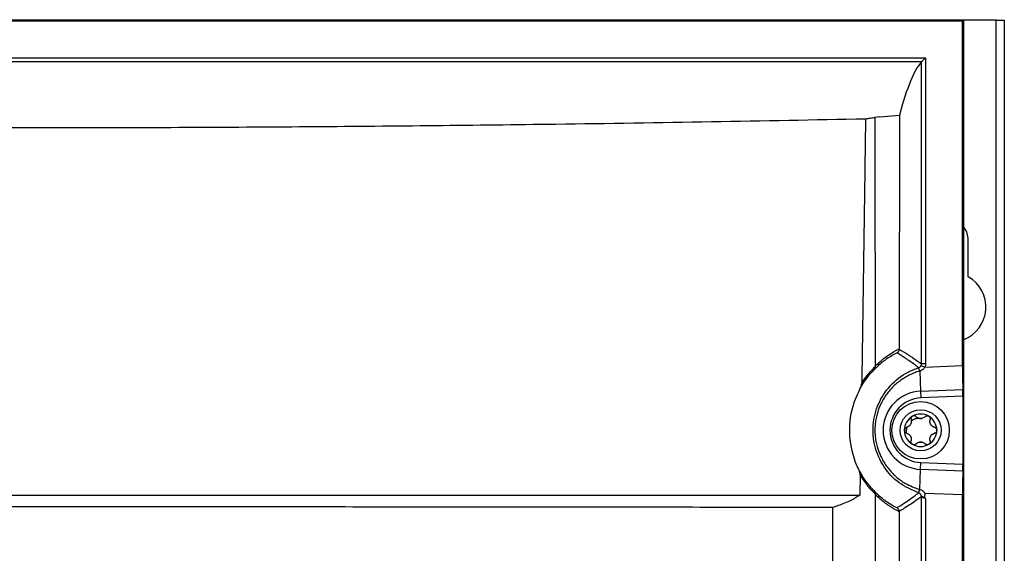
# Model space of a CAD drawing. Header units: millimetres. Extents: x -0.66 to 0.91, y -0.4 to 0.64.
# Tile 69 of 171: x 0.0886 to 0.2086, y 0.259 to 0.3241. Entities that reach past the tile are written whole.
import ezdxf

# ---------------------------------------------------------------- set-up
doc = ezdxf.new("R2010")
doc.units = ezdxf.units.MM
doc.layers.add('FORMAT', color=7, linetype='Continuous')

msp = doc.modelspace()

# ---------------------------------------------------------------- linework, layer by layer
at = {"layer": 'FORMAT', "color": 7, "linetype": 'Continuous', "lineweight": 25}
for p, q in [((-0.026473, 0.324067), (0.203614, 0.324067)), ((0.203483, 0.323936), (0.203614, 0.324067)), ((0.203614, 0.324067), (0.203614, -0.03602)), ((0.207571, 0.324024), (0.203614, 0.324024)), ((0.207571, -0.035976), (0.207571, 0.324024)), ((0.207571, 0.324024), (0.208571, 0.324024)), ((0.208571, 0.324024), (0.208571, -0.035976)), ((-0.026342, 0.323936), (0.203483, 0.323936)), ((0.203483, 0.281911), (0.203483, 0.323936)), ((-0.021833, 0.319423), (0.198974, 0.319423)), ((0.198474, 0.318923), (0.198974, 0.319423)), ((0.198974, 0.319423), (0.198974, 0.282126)), ((0.198474, 0.318923), (-0.021333, 0.318923)), ((0.198474, 0.318923), (0.198474, 0.318923)), ((0.198474, 0.282126), (0.198474, 0.318923)), ((0.193363, 0.312209), (0.19278, 0.312153)), ((0.193363, 0.312209), (0.195787, 0.312437)), ((0.195787, 0.312437), (0.195765, 0.283959)), ((0.204171, 0.292719), (0.204171, 0.297424)), ((0.198974, 0.282126), (0.198474, 0.282126)), ((0.198277, 0.281239), (0.198275, 0.281238)), ((0.198275, 0.281238), (0.198375, 0.278789)), ((0.198432, 0.281925), (0.198889, 0.281723)), ((0.198889, 0.281723), (0.203483, 0.281911)), ((0.198375, 0.278789), (0.203511, 0.279)), ((0.198375, 0.278789), (0.198409, 0.277958)), ((0.203518, 0.278168), (0.198409, 0.277958)), ((0.203518, 0.278168), (0.203518, 0.269879)), ((0.198375, 0.269258), (0.198409, 0.270089)), ((0.198409, 0.270089), (0.203518, 0.269879)), ((0.198275, 0.266809), (0.198375, 0.269258)), ((0.203511, 0.269047), (0.198375, 0.269258)), ((0.19102, 0.268595), (0.190981, 0.266124)), ((0.198275, 0.266809), (0.198278, 0.266808)), ((0.198474, 0.152126), (0.198474, 0.265921)), ((0.203483, 0.266136), (0.198889, 0.266324)), ((0.198974, 0.265684), (0.198974, 0.152126)), ((0.203483, 0.151911), (0.203483, 0.266136))]:
    msp.add_line(p, q, dxfattribs=at)
at = {"layer": 'FORMAT', "color": 7, "linetype": 'Continuous', "lineweight": 25, "flags": 128}
msp.add_lwpolyline([(0.204171, 0.297424), (0.204011, 0.298227), (0.203614, 0.298847)], dxfattribs=at)
at = {"layer": 'FORMAT', "color": 7, "linetype": 'Continuous', "lineweight": 25}
for radius in [0.0035, 0.0025]:
    msp.add_circle((0.198371, 0.274024), radius, dxfattribs=at)
for centre, radius, start, end in [((0.202071, 0.289024), 0.00425, 291.297394, 60.388416), ((0.19293, 0.282126), 0.0003627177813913, 318.205561, 21.252008), ((0.195296, 0.280383), 0.0030994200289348, 16.030451, 24.116841), ((0.195289, 0.280382), 0.003108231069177, 16.014699, 24.07961), ((0.198571, 0.274024), 0.0047695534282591, 92.349841, 267.650159), ((0.198571, 0.274024), 0.003938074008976, 92.349841, 267.650159), ((0.198371, 0.274024), 0.0019749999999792, 120, 180), ((0.198371, 0.274024), 0.0019749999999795, 60, 120), ((0.198371, 0.274024), 0.0014388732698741, 85.351691, 94.648309), ((0.198371, 0.276197), 0.0007483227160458, 261.035513, 278.964487), ((0.198371, 0.274024), 0.0019749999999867, 360, 60), ((0.198371, 0.274024), 0.0019749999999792, 180, 240), ((0.198371, 0.274024), 0.0019749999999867, 300, 360), ((0.198371, 0.27185), 0.0007483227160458, 81.035513, 98.964487), ((0.198371, 0.274024), 0.0014388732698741, 265.351691, 274.648309), ((0.198371, 0.274024), 0.0019749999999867, 240, 300), ((0.195296, 0.267665), 0.0030993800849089, 335.883066, 343.969624), ((0.195288, 0.267666), 0.0031100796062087, 335.928165, 343.988569), ((0.192936, 0.265917), 0.0003546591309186, 339.552804, 41.781242), ((0.197974, 0.265921), 0.000500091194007, 0.013988, 72.217639)]:
    msp.add_arc(centre, radius, start, end, dxfattribs=at)
for centre, major_axis, ratio, start_param, end_param in [((0.19959, -3.028672), (-8.326672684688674e-16, 3.348205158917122), 0.017455, 0.0190936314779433, 0.0651185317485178), ((0.203544, 0.281914), (4.373579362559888e-08, 0.003502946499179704), 0.01744, 1.57151221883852, 2.553277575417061), ((0.203501, 0.278167), (1.249594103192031e-08, 0.001000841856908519), 0.01744, 4.713104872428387, 5.694870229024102), ((0.203544, 0.266133), (-4.373579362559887e-08, 0.003502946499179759), 0.01744, 0.5883150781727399, 1.570080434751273), ((0.203501, 0.26988), (-1.249594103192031e-08, 0.001000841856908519), 0.01744, 3.729907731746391, 4.711673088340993)]:
    msp.add_ellipse(centre, major_axis=major_axis, ratio=ratio, start_param=start_param, end_param=end_param, dxfattribs=at)
for points, knots in [([(0.1916541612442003, 0.3119998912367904), (0.1917573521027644, 0.3120116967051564), (0.1919639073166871, 0.3120353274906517), (0.192253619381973, 0.3120727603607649), (0.1925303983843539, 0.3121118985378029), (0.1926966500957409, 0.3121392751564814), (0.1927798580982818, 0.312152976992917)], [0, 0, 0, 0, 0.2393281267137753, 0.4790586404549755, 0.7392719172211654, 1, 1, 1, 1]), ([(0.1927798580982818, 0.312152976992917), (0.1927800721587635, 0.3121180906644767), (0.1927803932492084, 0.312065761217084), (0.1927805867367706, 0.3120047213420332), (0.1927807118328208, 0.3119436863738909), (0.1927810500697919, 0.3117605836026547), (0.1927825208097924, 0.3110281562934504), (0.1927882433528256, 0.3080983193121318), (0.1928072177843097, 0.2982340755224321), (0.1928222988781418, 0.2889221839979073), (0.1928337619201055, 0.2818442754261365)], [0, 0, 0, 0, 0.003453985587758, 0.0051809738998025, 0.0060444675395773, 0.0094984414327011, 0.0233143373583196, 0.0785779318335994, 0.2996330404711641, 1, 1, 1, 1]), ([(-0.0145128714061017, 0.3119998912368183), (-0.0107804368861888, 0.3119241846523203), (-0.0033155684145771, 0.3117727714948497), (0.0107388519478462, 0.3115267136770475), (0.0244148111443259, 0.3113272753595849), (0.0390786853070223, 0.3111585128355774), (0.0519193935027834, 0.3110423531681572), (0.066274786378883, 0.310954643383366), (0.0807024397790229, 0.3109095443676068), (0.0952226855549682, 0.3109075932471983), (0.109829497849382, 0.3109497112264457), (0.1245229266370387, 0.3110366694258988), (0.1392403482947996, 0.3111681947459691), (0.1554040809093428, 0.311362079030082), (0.1729528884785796, 0.3116282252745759), (0.1854162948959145, 0.311875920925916), (0.1916541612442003, 0.3119998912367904)], [0, 0, 0, 0, 0.0558601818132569, 0.111720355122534, 0.2078317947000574, 0.2559942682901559, 0.3246454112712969, 0.3932965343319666, 0.4624266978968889, 0.5315568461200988, 0.6013391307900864, 0.6718757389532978, 0.7428013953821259, 0.8138578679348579, 0.9068368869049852, 1, 1, 1, 1]), ([(0.1916541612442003, 0.3119998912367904), (0.1916540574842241, 0.3119916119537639), (0.1916534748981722, 0.3119451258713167), (0.1916508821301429, 0.3117458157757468), (0.1916406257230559, 0.3109434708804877), (0.19159887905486, 0.3077339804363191), (0.1914571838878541, 0.297189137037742), (0.1913068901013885, 0.2872495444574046), (0.1911935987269, 0.279757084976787)], [0, 0, 0, 0, 0.0007707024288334, 0.0043272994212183, 0.0185536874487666, 0.0754592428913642, 0.303081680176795, 1, 1, 1, 1]), ([(0.1955040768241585, 0.2834651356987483), (0.1952968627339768, 0.2833552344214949), (0.1948820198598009, 0.2831352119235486), (0.1942912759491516, 0.2827534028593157), (0.1937283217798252, 0.2823426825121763), (0.1933762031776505, 0.2820374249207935), (0.193199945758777, 0.2818846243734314)], [0, 0, 0, 0, 0.2620582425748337, 0.5246409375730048, 0.7620530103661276, 1, 1, 1, 1]), ([(0.1932675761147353, 0.2822578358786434), (0.1934512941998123, 0.282417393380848), (0.1938191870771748, 0.2827369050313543), (0.1944212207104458, 0.2831781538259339), (0.1949553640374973, 0.2835194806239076), (0.1954157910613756, 0.2837806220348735), (0.1956485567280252, 0.2838993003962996), (0.1957649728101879, 0.2839586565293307)], [0, 0, 0, 0, 0.2295521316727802, 0.4596749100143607, 0.7294916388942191, 0.864707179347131, 1, 1, 1, 1]), ([(0.1955040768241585, 0.2834651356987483), (0.1955056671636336, 0.2834660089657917), (0.1955157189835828, 0.2834715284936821), (0.1955737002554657, 0.2835062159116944), (0.1956637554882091, 0.283588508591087), (0.1957486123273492, 0.2837374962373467), (0.1957595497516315, 0.2838505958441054), (0.1957650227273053, 0.2839071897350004)], [0, 0, 0, 0, 0.0103442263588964, 0.0653811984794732, 0.3849067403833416, 0.6922135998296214, 1, 1, 1, 1]), ([(0.1981272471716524, 0.2816497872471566), (0.1979566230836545, 0.281779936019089), (0.1976128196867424, 0.2820421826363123), (0.1970643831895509, 0.2824355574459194), (0.1965238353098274, 0.2828065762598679), (0.1959941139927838, 0.283155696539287), (0.1956674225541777, 0.2833619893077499), (0.1955040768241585, 0.2834651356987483)], [0, 0, 0, 0, 0.1968393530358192, 0.3966265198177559, 0.6290099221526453, 0.8145049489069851, 1, 1, 1, 1]), ([(0.1957649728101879, 0.2839586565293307), (0.1957649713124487, 0.2839543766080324), (0.195764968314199, 0.2839458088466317), (0.1957649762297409, 0.2839329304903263), (0.1957649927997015, 0.2839200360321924), (0.1957650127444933, 0.2839114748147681), (0.1957650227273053, 0.2839071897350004)], [0, 0, 0, 0, 0.248789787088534, 0.4980398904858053, 0.7487577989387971, 0.9999999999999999, 0.9999999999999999, 0.9999999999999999, 0.9999999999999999]), ([(0.1957650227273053, 0.2839071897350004), (0.1961006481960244, 0.2837032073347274), (0.1965491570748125, 0.2834306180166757), (0.1970944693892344, 0.2830777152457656), (0.1976618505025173, 0.2827038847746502), (0.1981163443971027, 0.2823806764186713), (0.1984740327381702, 0.2821263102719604)], [0, 0, 0, 0, 0.3716732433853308, 0.4966808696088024, 0.6038860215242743, 1, 1, 1, 1]), ([(0.1928337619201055, 0.2818442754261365), (0.1928634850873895, 0.2818739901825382), (0.1929229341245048, 0.2819334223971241), (0.1930248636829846, 0.2820323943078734), (0.1931395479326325, 0.2821411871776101), (0.1932248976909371, 0.28221895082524), (0.1932675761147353, 0.2822578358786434)], [0, 0, 0, 0, 0.2079161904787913, 0.415851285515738, 0.7079013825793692, 1, 1, 1, 1]), ([(0.1984315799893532, 0.2819246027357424), (0.1984365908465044, 0.2819366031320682), (0.1984632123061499, 0.2820003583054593), (0.1984691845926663, 0.2820698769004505), (0.1984740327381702, 0.2821263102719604)], [0, 0, 0, 0, 0.1882262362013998, 1, 1, 1, 1]), ([(0.1989739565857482, 0.2821263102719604), (0.1989642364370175, 0.2820134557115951), (0.1989522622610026, 0.2818744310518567), (0.1988990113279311, 0.2817469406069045), (0.1988889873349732, 0.2817229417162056)], [0, 0, 0, 0, 0.8117592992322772, 1, 1, 1, 1]), ([(0.1927429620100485, 0.2814473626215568), (0.1926057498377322, 0.281310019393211), (0.1923288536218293, 0.2810328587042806), (0.1918608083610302, 0.2804724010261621), (0.191408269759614, 0.2798483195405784), (0.1911371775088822, 0.2793862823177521), (0.1910006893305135, 0.2791536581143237)], [0, 0, 0, 0, 0.2810048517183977, 0.5670719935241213, 0.7820315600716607, 1, 1, 1, 1]), ([(0.1911935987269, 0.279757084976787), (0.1913043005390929, 0.279927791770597), (0.191526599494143, 0.2802705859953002), (0.1919310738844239, 0.2808060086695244), (0.1923882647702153, 0.2813370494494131), (0.1926965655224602, 0.2816444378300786), (0.1928365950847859, 0.2817765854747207), (0.1928379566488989, 0.2817778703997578)], [0, 0, 0, 0, 0.1854783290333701, 0.3724567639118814, 0.6818505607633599, 0.9969065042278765, 1, 1, 1, 1]), ([(0.1981245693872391, 0.2663984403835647), (0.19730164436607, 0.2667546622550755), (0.1956550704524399, 0.2674674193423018), (0.1938029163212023, 0.2694922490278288), (0.1926798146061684, 0.2719703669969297), (0.1924509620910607, 0.2746924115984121), (0.1931176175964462, 0.2773160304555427), (0.1945987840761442, 0.2795681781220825), (0.1964080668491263, 0.2809956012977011), (0.1976883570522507, 0.2814828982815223), (0.1981245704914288, 0.2816489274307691)], [0, 0, 0, 0, 0.132562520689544, 0.2652416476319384, 0.3994622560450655, 0.5333159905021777, 0.6640783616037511, 0.7960477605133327, 0.9305105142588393, 1, 1, 1, 1]), ([(0.193199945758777, 0.2818846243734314), (0.1931591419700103, 0.2818475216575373), (0.1930775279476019, 0.2817733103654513), (0.192960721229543, 0.281662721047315), (0.1928491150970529, 0.2815543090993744), (0.1927783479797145, 0.2814830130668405), (0.1927429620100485, 0.2814473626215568)], [0, 0, 0, 0, 0.2648989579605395, 0.5298397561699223, 0.7649038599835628, 1, 1, 1, 1]), ([(0.1928379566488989, 0.2817778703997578), (0.1928401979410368, 0.2817256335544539), (0.1928446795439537, 0.2816211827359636), (0.1927970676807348, 0.2815146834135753), (0.1927568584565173, 0.2814625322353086), (0.1927443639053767, 0.2814488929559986), (0.1927429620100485, 0.2814473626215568)], [0, 0, 0, 0, 0.4182542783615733, 0.8363254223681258, 0.9816356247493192, 1, 1, 1, 1]), ([(0.1982745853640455, 0.2812384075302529), (0.1980658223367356, 0.2811734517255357), (0.1976466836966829, 0.2810430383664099), (0.1970494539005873, 0.2807819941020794), (0.1964799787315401, 0.2804769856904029), (0.1959423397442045, 0.2801264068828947), (0.1954310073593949, 0.279727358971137), (0.1949577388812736, 0.2792871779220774), (0.194525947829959, 0.2788105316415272), (0.1941382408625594, 0.2783022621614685), (0.1937913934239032, 0.2777566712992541), (0.1933956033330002, 0.2769960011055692), (0.1930981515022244, 0.2761837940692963), (0.1929083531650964, 0.2753421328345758), (0.1928208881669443, 0.274692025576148), (0.1927909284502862, 0.2740359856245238), (0.1928188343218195, 0.2733753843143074), (0.192906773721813, 0.2727108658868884), (0.1931014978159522, 0.2718487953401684), (0.1934090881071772, 0.2710183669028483), (0.1938193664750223, 0.2702414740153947), (0.1941767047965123, 0.2696899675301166), (0.1945740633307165, 0.2691796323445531), (0.1950065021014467, 0.2687115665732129), (0.1954821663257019, 0.2682766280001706), (0.1959903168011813, 0.2678882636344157), (0.1968791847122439, 0.2673101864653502), (0.1976751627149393, 0.2670242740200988), (0.1982745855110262, 0.266808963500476)], [0, 0, 0, 0, 0.0337020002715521, 0.067664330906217, 0.1003886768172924, 0.1333492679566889, 0.1666747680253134, 0.2004997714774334, 0.2331340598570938, 0.2660006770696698, 0.2992285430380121, 0.3329532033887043, 0.3983900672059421, 0.4320252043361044, 0.4659298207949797, 0.4993982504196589, 0.5331355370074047, 0.5677250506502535, 0.6026089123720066, 0.6693358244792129, 0.7036587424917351, 0.7382556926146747, 0.7707892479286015, 0.803553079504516, 0.8366733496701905, 0.8702823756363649, 0.9023142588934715, 1, 1, 1, 1]), ([(0.1928379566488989, 0.2817778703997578), (0.1928369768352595, 0.2817860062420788), (0.1928349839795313, 0.281802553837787), (0.1928340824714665, 0.2818226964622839), (0.1928337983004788, 0.2818366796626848), (0.1928337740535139, 0.2818417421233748), (0.1928337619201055, 0.2818442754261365)], [0, 0, 0, 0, 0.3817367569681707, 0.7764193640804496, 0.8881181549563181, 1, 1, 1, 1]), ([(0.1981245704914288, 0.2816489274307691), (0.1981247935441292, 0.2816489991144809), (0.1981252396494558, 0.2816491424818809), (0.19812590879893, 0.2816493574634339), (0.1981265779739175, 0.2816495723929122), (0.1981270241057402, 0.2816497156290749), (0.1981272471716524, 0.2816497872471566)], [0, 0, 0, 0, 0.2500000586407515, 0.5000000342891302, 0.7500000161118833, 1, 1, 1, 1]), ([(0.1981272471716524, 0.2816497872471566), (0.1981408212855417, 0.2816545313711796), (0.198168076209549, 0.2816640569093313), (0.1982190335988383, 0.2816884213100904), (0.1982786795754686, 0.2817263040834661), (0.1983405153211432, 0.2817826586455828), (0.1983936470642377, 0.2818488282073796), (0.1984188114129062, 0.2818990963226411), (0.1984315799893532, 0.2819246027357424)], [0, 0, 0, 0, 0.1020031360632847, 0.2048080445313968, 0.4009488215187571, 0.6026961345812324, 0.798405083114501, 1, 1, 1, 1]), ([(0.1988889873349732, 0.2817229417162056), (0.1988636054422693, 0.2816789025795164), (0.1988120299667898, 0.2815894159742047), (0.1987055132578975, 0.2814738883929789), (0.198580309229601, 0.2813740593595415), (0.1984609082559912, 0.2813074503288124), (0.1983582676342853, 0.2812642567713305), (0.1983039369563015, 0.2812474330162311), (0.1982770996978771, 0.2812391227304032)], [0, 0, 0, 0, 0.1896102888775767, 0.3852841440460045, 0.5836750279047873, 0.787287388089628, 0.8949281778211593, 1, 1, 1, 1]), ([(0.1910006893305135, 0.2791536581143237), (0.1910376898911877, 0.2792267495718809), (0.191112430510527, 0.2793743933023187), (0.1911693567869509, 0.279556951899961), (0.1911903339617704, 0.2796867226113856), (0.1911925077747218, 0.2797335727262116), (0.1911935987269, 0.2797570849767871)], [0, 0, 0, 0, 0.3870844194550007, 0.781905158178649, 0.8905466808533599, 1, 1, 1, 1]), ([(0.1910006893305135, 0.2791536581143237), (0.1906645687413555, 0.2784209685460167), (0.1898264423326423, 0.2765939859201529), (0.1895312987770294, 0.2733253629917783), (0.1901286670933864, 0.2706676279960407), (0.190752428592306, 0.269363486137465), (0.1908705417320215, 0.2691165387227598)], [0, 0, 0, 0, 0.2343571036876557, 0.5843762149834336, 0.9212990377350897, 1, 1, 1, 1]), ([(0.1972096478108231, 0.2753101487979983), (0.1972144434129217, 0.27529118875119), (0.197224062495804, 0.2752531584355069), (0.197232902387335, 0.2751938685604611), (0.1972373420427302, 0.2751329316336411), (0.1972366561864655, 0.2750726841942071), (0.1972295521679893, 0.274994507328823), (0.1972134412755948, 0.2749174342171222), (0.1971881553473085, 0.2748427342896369), (0.1971572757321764, 0.274770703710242), (0.1971180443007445, 0.2747024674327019), (0.1970711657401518, 0.274639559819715), (0.197019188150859, 0.2745801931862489), (0.1969607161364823, 0.2745275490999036), (0.1968965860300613, 0.2744821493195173), (0.1968450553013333, 0.2744514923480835), (0.1967906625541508, 0.2744249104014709), (0.1967342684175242, 0.274402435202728), (0.1966954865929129, 0.2743914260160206), (0.1966760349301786, 0.2743859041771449)], [0, 0, 0, 0, 0.0515560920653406, 0.1034118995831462, 0.1562665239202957, 0.2094962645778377, 0.2573940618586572, 0.3548995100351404, 0.4047043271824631, 0.4512981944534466, 0.5465125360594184, 0.5952952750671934, 0.6430658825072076, 0.7405172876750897, 0.7902694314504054, 0.8418227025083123, 0.8937351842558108, 0.9467011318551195, 1, 1, 1, 1]), ([(0.1973831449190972, 0.2757340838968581), (0.1973503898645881, 0.2757108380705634), (0.1972849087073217, 0.2756643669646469), (0.1972212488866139, 0.2755606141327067), (0.1971910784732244, 0.2754439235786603), (0.1971969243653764, 0.2753584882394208), (0.197208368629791, 0.2753150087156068), (0.1972096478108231, 0.2753101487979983)], [0, 0, 0, 0, 0.2355200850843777, 0.4708319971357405, 0.7119519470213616, 0.967803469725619, 1, 1, 1, 1]), ([(0.1982256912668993, 0.2754628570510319), (0.1981023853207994, 0.2754590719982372), (0.1977991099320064, 0.2754497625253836), (0.1974624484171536, 0.2753079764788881), (0.1972766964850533, 0.2751731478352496), (0.1972360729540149, 0.2751436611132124)], [0, 0, 0, 0, 0.3486651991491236, 0.8575545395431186, 1, 1, 1, 1]), ([(0.1978370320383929, 0.275672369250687), (0.1978039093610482, 0.2757000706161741), (0.197737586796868, 0.2757555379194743), (0.197637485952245, 0.2757816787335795), (0.1975424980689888, 0.275785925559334), (0.1974649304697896, 0.2757748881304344), (0.1974061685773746, 0.2757455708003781), (0.1973831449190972, 0.2757340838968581)], [0, 0, 0, 0, 0.2724766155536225, 0.5455883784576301, 0.6126147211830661, 0.8482175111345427, 1, 1, 1, 1]), ([(0.1982540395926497, 0.2754578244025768), (0.1981766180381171, 0.2754769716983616), (0.1980158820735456, 0.275516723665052), (0.1978980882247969, 0.2756192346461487), (0.1978370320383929, 0.275672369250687)], [0, 0, 0, 0, 0.4816691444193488, 1, 1, 1, 1]), ([(0.1989042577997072, 0.2756723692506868), (0.1988432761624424, 0.2756192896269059), (0.1987254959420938, 0.2755167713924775), (0.1985647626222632, 0.2754770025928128), (0.1984872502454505, 0.2754578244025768)], [0, 0, 0, 0, 0.517757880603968, 1, 1, 1, 1]), ([(0.1989042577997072, 0.2756723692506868), (0.198937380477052, 0.2757000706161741), (0.1990037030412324, 0.2757555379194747), (0.1991038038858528, 0.2757816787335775), (0.199198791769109, 0.2757859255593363), (0.1992763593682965, 0.2757748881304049), (0.1993351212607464, 0.2757455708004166), (0.1993581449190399, 0.2757340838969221)], [0, 0, 0, 0, 0.2724766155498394, 0.545588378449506, 0.6126147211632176, 0.8482175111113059, 1, 1, 1, 1]), ([(0.1993581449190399, 0.2757340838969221), (0.1993908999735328, 0.2757108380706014), (0.1994563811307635, 0.2756643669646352), (0.1995200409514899, 0.275560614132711), (0.1995502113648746, 0.275443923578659), (0.1995443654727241, 0.2753584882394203), (0.1995329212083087, 0.2753150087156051), (0.1995316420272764, 0.2753101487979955)], [0, 0, 0, 0, 0.2355200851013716, 0.4708319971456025, 0.7119519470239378, 0.9678034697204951, 1, 1, 1, 1]), ([(0.2000652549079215, 0.2743859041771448), (0.2000464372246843, 0.2743912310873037), (0.2000086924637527, 0.2744019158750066), (0.1999529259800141, 0.2744239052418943), (0.1998979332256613, 0.2744505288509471), (0.1998461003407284, 0.2744812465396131), (0.1997819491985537, 0.2745264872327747), (0.1997232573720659, 0.2745789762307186), (0.1996712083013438, 0.2746382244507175), (0.199624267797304, 0.2747009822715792), (0.1995847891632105, 0.2747690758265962), (0.1995537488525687, 0.2748411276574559), (0.1995283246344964, 0.2749158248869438), (0.1995119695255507, 0.2749927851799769), (0.1995047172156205, 0.2750710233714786), (0.1995039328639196, 0.2751309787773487), (0.1995081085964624, 0.2751913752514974), (0.1995168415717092, 0.2752514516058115), (0.1995266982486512, 0.2752905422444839), (0.1995316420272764, 0.2753101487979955)], [0, 0, 0, 0, 0.0515560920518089, 0.1034118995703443, 0.1562665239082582, 0.2094962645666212, 0.2573940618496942, 0.3548995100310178, 0.4047043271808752, 0.4512981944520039, 0.546512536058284, 0.5952952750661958, 0.6430658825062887, 0.7405172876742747, 0.7902694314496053, 0.8418227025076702, 0.8937351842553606, 0.9467011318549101, 1, 1, 1, 1]), ([(0.1963956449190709, 0.2740236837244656), (0.19639939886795, 0.2740636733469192), (0.1964069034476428, 0.2741436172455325), (0.196464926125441, 0.274250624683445), (0.1965508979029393, 0.2743350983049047), (0.1966278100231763, 0.2743727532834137), (0.1966711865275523, 0.2743845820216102), (0.1966760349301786, 0.2743859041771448)], [0, 0, 0, 0, 0.2355200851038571, 0.4708319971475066, 0.7119519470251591, 0.9678034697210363, 1, 1, 1, 1]), ([(0.1966760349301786, 0.2736614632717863), (0.1966354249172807, 0.2736763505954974), (0.1965541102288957, 0.2737061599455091), (0.1964597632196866, 0.2738018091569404), (0.1964043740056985, 0.2739132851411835), (0.196398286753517, 0.2739902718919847), (0.1963956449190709, 0.2740236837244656)], [0, 0, 0, 0, 0.2726506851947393, 0.5459369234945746, 0.8029390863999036, 1, 1, 1, 1]), ([(0.1966960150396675, 0.2743913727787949), (0.1966885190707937, 0.2743692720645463), (0.1966151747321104, 0.2741530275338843), (0.1965871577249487, 0.2739105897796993), (0.1966007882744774, 0.2736977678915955), (0.1966013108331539, 0.2736896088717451)], [0, 0, 0, 0, 0.0986708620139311, 0.9654454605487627, 1, 1, 1, 1]), ([(0.1966760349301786, 0.2736614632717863), (0.196694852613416, 0.2736561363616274), (0.1967325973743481, 0.2736454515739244), (0.1967883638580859, 0.2736234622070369), (0.1968433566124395, 0.2735968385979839), (0.1968951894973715, 0.2735661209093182), (0.1969593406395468, 0.2735208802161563), (0.1970180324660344, 0.2734683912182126), (0.1970700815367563, 0.2734091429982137), (0.1971170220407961, 0.2733463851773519), (0.1971565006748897, 0.273278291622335), (0.1971875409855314, 0.2732062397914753), (0.1972129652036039, 0.2731315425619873), (0.1972293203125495, 0.2730545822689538), (0.1972365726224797, 0.2729763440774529), (0.1972373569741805, 0.272916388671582), (0.1972331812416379, 0.2728559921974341), (0.197224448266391, 0.2727959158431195), (0.197214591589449, 0.2727568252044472), (0.1972096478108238, 0.2727372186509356)], [0, 0, 0, 0, 0.0515560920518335, 0.1034118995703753, 0.1562665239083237, 0.2094962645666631, 0.2573940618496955, 0.3548995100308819, 0.4047043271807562, 0.4512981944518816, 0.5465125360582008, 0.5952952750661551, 0.6430658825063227, 0.740517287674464, 0.7902694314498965, 0.8418227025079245, 0.8937351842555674, 0.9467011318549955, 1, 1, 1, 1]), ([(0.1995316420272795, 0.2727372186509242), (0.1995268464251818, 0.2727561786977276), (0.1995172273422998, 0.2727942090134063), (0.1995083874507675, 0.2728534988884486), (0.1995039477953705, 0.2729144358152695), (0.1995046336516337, 0.272974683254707), (0.1995117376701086, 0.2730528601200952), (0.1995278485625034, 0.2731299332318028), (0.1995531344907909, 0.2732046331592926), (0.1995840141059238, 0.2732766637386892), (0.1996232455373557, 0.2733449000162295), (0.199670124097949, 0.2734078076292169), (0.1997221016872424, 0.2734671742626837), (0.1997805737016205, 0.2735198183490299), (0.1998447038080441, 0.2735652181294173), (0.1998962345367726, 0.2735958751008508), (0.1999506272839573, 0.2736224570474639), (0.2000070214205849, 0.2736449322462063), (0.200045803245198, 0.2736559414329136), (0.2000652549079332, 0.2736614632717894)], [0, 0, 0, 0, 0.0515560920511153, 0.103411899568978, 0.1562665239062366, 0.2094962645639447, 0.2573940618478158, 0.3548995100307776, 0.4047043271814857, 0.4512981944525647, 0.5465125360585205, 0.5952952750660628, 0.6430658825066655, 0.7405172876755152, 0.7902694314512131, 0.8418227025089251, 0.8937351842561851, 0.9467011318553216, 1, 1, 1, 1]), ([(0.2000652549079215, 0.2743859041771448), (0.2001058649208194, 0.2743710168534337), (0.2001871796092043, 0.2743412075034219), (0.2002815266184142, 0.2742455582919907), (0.2003369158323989, 0.2741340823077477), (0.2003430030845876, 0.2740570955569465), (0.2003456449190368, 0.2740236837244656)], [0, 0, 0, 0, 0.2726506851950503, 0.5459369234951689, 0.8029390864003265, 1, 1, 1, 1]), ([(0.2003456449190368, 0.2740236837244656), (0.2003418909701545, 0.2739836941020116), (0.2003343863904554, 0.2739037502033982), (0.200276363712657, 0.2737967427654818), (0.2001903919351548, 0.273712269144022), (0.200113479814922, 0.2736746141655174), (0.2000701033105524, 0.2736627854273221), (0.2000652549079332, 0.2736614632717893)], [0, 0, 0, 0, 0.2355200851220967, 0.4708319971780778, 0.7119519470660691, 0.9678034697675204, 1, 1, 1, 1]), ([(0.1973831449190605, 0.2723132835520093), (0.1973503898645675, 0.27233652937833), (0.1972849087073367, 0.272383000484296), (0.1972212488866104, 0.27248675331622), (0.1971910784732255, 0.2726034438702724), (0.1971969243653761, 0.2726888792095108), (0.1972083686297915, 0.2727323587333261), (0.1972096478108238, 0.2727372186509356)], [0, 0, 0, 0, 0.2355200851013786, 0.4708319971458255, 0.711951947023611, 0.9678034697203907, 1, 1, 1, 1]), ([(0.1978370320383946, 0.2723749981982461), (0.1978980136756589, 0.2724280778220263), (0.198015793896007, 0.2725305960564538), (0.198176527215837, 0.2725703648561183), (0.1982540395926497, 0.2725895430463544)], [0, 0, 0, 0, 0.5177578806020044, 1, 1, 1, 1]), ([(0.1984872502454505, 0.2725895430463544), (0.1985646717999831, 0.2725703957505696), (0.1987254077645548, 0.2725306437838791), (0.1988432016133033, 0.2724281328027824), (0.1989042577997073, 0.2723749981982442)], [0, 0, 0, 0, 0.4816691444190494, 1, 1, 1, 1]), ([(0.1995316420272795, 0.2727372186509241), (0.1995390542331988, 0.2726946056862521), (0.1995538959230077, 0.2726092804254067), (0.1995182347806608, 0.2724797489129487), (0.1994493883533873, 0.272376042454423), (0.1993857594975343, 0.2723322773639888), (0.1993581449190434, 0.2723132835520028)], [0, 0, 0, 0, 0.2726506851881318, 0.5459369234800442, 0.8029390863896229, 1, 1, 1, 1]), ([(0.1978370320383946, 0.2723749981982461), (0.1978038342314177, 0.2723472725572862), (0.1977373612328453, 0.2722917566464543), (0.1976073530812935, 0.2722578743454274), (0.1974831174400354, 0.2722656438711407), (0.1974134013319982, 0.2722988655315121), (0.1973831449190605, 0.2723132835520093)], [0, 0, 0, 0, 0.272650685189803, 0.5459369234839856, 0.8029390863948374, 1, 1, 1, 1]), ([(0.1993581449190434, 0.2723132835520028), (0.1993216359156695, 0.2722965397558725), (0.1992486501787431, 0.2722630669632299), (0.1991269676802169, 0.2722598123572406), (0.1990108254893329, 0.2722920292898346), (0.1989397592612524, 0.2723398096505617), (0.1989078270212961, 0.2723714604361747), (0.1989042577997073, 0.2723749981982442)], [0, 0, 0, 0, 0.2355200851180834, 0.4708319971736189, 0.711951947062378, 0.967803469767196, 1, 1, 1, 1]), ([(0.1910197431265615, 0.2685953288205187), (0.191017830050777, 0.2686372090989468), (0.1910139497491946, 0.2687221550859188), (0.1909810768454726, 0.2688522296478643), (0.1909342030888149, 0.2689848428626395), (0.1908918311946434, 0.2690724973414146), (0.1908705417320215, 0.2691165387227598)], [0, 0, 0, 0, 0.2294843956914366, 0.4654643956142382, 0.7314263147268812, 1, 1, 1, 1]), ([(0.1908705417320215, 0.2691165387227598), (0.1909124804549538, 0.2690377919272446), (0.1911079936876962, 0.2686706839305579), (0.1914733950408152, 0.2680866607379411), (0.1919480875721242, 0.2674478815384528), (0.1923968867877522, 0.2669311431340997), (0.1926381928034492, 0.2666935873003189), (0.1927599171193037, 0.2665737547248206)], [0, 0, 0, 0, 0.0609342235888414, 0.2840679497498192, 0.5127992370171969, 0.7542366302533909, 1, 1, 1, 1]), ([(0.1928597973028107, 0.2662500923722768), (0.1928586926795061, 0.2662511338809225), (0.1927397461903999, 0.2663632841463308), (0.1924719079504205, 0.2666279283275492), (0.1920133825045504, 0.26714740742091), (0.1915164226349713, 0.2677877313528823), (0.1911864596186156, 0.2683242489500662), (0.1910197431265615, 0.2685953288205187)], [0, 0, 0, 0, 0.0024028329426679, 0.2587384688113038, 0.5191759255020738, 0.7570597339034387, 1, 1, 1, 1]), ([(0.1927599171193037, 0.2665737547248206), (0.1927947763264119, 0.2665387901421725), (0.1928644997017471, 0.2664688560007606), (0.1929727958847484, 0.2663640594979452), (0.1930845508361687, 0.2662585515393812), (0.1931615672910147, 0.2661885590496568), (0.1932000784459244, 0.2661535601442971)], [0, 0, 0, 0, 0.2402093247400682, 0.4804528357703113, 0.740206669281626, 1, 1, 1, 1]), ([(0.1927599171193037, 0.2665737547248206), (0.192761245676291, 0.2665723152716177), (0.1927674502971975, 0.2665655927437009), (0.192804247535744, 0.2665221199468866), (0.1928597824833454, 0.2664221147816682), (0.1928597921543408, 0.2663098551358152), (0.1928597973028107, 0.2662500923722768)], [0, 0, 0, 0, 0.0175796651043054, 0.0821004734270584, 0.5113452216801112, 1, 1, 1, 1]), ([(0.1982776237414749, 0.2668080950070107), (0.1983291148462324, 0.2667910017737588), (0.1984333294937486, 0.2667564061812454), (0.1985748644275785, 0.2666765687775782), (0.1987020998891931, 0.2665774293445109), (0.1987909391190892, 0.266479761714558), (0.1988516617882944, 0.2663932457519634), (0.1988765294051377, 0.2663474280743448), (0.198889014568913, 0.266324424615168)], [0, 0, 0, 0, 0.2027714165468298, 0.4103961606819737, 0.6050529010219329, 0.8050752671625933, 0.9021350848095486, 1, 1, 1, 1]), ([(-0.01383957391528, 0.266123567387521), (-0.009119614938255, 0.2661236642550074), (0.0003284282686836, 0.2661238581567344), (0.0147159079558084, 0.2661242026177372), (0.0292557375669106, 0.2661235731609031), (0.0438977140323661, 0.2661236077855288), (0.0585990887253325, 0.2661241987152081), (0.0733351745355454, 0.2661241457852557), (0.0881316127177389, 0.2661232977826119), (0.1023232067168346, 0.266124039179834), (0.1158701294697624, 0.2661241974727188), (0.1287161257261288, 0.2661238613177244), (0.1414830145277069, 0.2661234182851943), (0.1540983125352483, 0.266123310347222), (0.166569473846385, 0.2661235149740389), (0.1788642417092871, 0.2661236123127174), (0.1869518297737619, 0.2661235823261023), (0.1909808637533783, 0.2661235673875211)], [0, 0, 0, 0, 0.0709128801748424, 0.1419478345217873, 0.2131672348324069, 0.2846342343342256, 0.3556080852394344, 0.4265819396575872, 0.4978012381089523, 0.5692680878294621, 0.6314948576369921, 0.6937216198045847, 0.7555691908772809, 0.8174167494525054, 0.8784257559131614, 0.9394347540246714, 0.9999999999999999, 0.9999999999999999, 0.9999999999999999, 0.9999999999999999]), ([(0.1909808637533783, 0.2661235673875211), (0.1907931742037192, 0.2660048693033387), (0.1904171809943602, 0.2657670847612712), (0.189780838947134, 0.2654350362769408), (0.1890900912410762, 0.2651223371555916), (0.1883795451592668, 0.2648452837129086), (0.1878836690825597, 0.2646816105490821), (0.1876548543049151, 0.2646060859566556)], [0, 0, 0, 0, 0.2038617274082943, 0.4083904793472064, 0.6150076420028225, 0.8223508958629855, 0.9999999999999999, 0.9999999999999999, 0.9999999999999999, 0.9999999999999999]), ([(0.192856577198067, 0.2661843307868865), (0.1928566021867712, 0.2661898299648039), (0.1928566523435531, 0.2662008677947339), (0.1928572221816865, 0.2662174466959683), (0.1928581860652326, 0.2662340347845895), (0.1928592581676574, 0.2662447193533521), (0.1928597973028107, 0.2662500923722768)], [0, 0, 0, 0, 0.2445890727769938, 0.4909338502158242, 0.7440025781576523, 1, 1, 1, 1]), ([(0.193016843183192, 0.1519188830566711), (0.1930092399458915, 0.1563332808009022), (0.1929940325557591, 0.1651626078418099), (0.1929679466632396, 0.1818438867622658), (0.1929393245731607, 0.2019693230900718), (0.1929102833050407, 0.22445409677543), (0.1928836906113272, 0.2458627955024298), (0.1928656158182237, 0.2594098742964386), (0.192856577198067, 0.2661843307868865)], [0, 0, 0, 0, 0.1161294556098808, 0.2322728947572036, 0.4384087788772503, 0.6446218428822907, 0.8222868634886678, 1, 1, 1, 1]), ([(0.1932679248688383, 0.2657933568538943), (0.1932276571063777, 0.2658300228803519), (0.1931471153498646, 0.2659033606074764), (0.1930385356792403, 0.2660060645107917), (0.1929416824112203, 0.2660997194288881), (0.1928849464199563, 0.2661561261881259), (0.192856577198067, 0.2661843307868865)], [0, 0, 0, 0, 0.2909235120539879, 0.5818920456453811, 0.7909369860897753, 0.9999999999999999, 0.9999999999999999, 0.9999999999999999, 0.9999999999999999]), ([(0.1932000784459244, 0.2661535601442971), (0.193376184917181, 0.266000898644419), (0.1937288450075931, 0.2656951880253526), (0.1942903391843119, 0.2652856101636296), (0.1948787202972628, 0.2649052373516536), (0.1952901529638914, 0.2646866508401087), (0.1954960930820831, 0.2645772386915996)], [0, 0, 0, 0, 0.2379941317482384, 0.4765925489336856, 0.7380115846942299, 1, 1, 1, 1]), ([(0.1957567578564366, 0.264097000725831), (0.1956416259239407, 0.2641557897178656), (0.1954112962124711, 0.2642734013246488), (0.1950686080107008, 0.2644680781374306), (0.1947281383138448, 0.2646766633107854), (0.1943114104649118, 0.2649542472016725), (0.1938207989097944, 0.2653132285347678), (0.1934523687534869, 0.2656331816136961), (0.1932679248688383, 0.2657933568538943)], [0, 0, 0, 0, 0.1345960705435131, 0.2692691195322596, 0.4041898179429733, 0.5392010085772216, 0.7693143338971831, 1, 1, 1, 1]), ([(0.1954960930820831, 0.2645772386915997), (0.1957002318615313, 0.2647063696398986), (0.1961085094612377, 0.2649646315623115), (0.1967043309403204, 0.2653625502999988), (0.1972838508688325, 0.2657671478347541), (0.1977530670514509, 0.2661103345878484), (0.1980332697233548, 0.266325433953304), (0.1981266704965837, 0.2663971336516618)], [0, 0, 0, 0, 0.2311995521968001, 0.4623991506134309, 0.6774395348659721, 0.8924799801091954, 1, 1, 1, 1]), ([(0.19847403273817, 0.2659210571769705), (0.1982308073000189, 0.2657469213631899), (0.197744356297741, 0.265398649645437), (0.1970482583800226, 0.2649371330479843), (0.1963857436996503, 0.2645153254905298), (0.1959664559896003, 0.2642619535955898), (0.1957568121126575, 0.2641352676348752)], [0, 0, 0, 0, 0.2685409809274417, 0.5370821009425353, 0.7685410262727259, 1, 1, 1, 1]), ([(0.1981278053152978, 0.2663974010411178), (0.1981275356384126, 0.2663974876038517), (0.198126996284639, 0.2663976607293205), (0.1981261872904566, 0.2663979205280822), (0.1981253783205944, 0.2663981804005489), (0.198124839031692, 0.2663983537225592), (0.1981245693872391, 0.2663984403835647)], [0, 0, 0, 0, 0.2499999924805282, 0.4999999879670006, 0.7499999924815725, 1, 1, 1, 1]), ([(0.1981266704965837, 0.2663971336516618), (0.1981267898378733, 0.2663972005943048), (0.1981270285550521, 0.2663973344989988), (0.1981275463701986, 0.2663973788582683), (0.1981278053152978, 0.2663974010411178)], [0, 0, 0, 0, 0.4999275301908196, 1, 1, 1, 1]), ([(0.1988845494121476, 0.2658115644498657), (0.1988698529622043, 0.2658152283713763), (0.1988403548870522, 0.2658225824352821), (0.1987973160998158, 0.2658347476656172), (0.1987553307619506, 0.2658477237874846), (0.1987154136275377, 0.2658612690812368), (0.1986779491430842, 0.2658750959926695), (0.1986429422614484, 0.2658890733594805), (0.1986101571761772, 0.2659032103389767), (0.1985802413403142, 0.2659171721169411), (0.1985535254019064, 0.265930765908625), (0.1985300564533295, 0.2659440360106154), (0.1985098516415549, 0.2659573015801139), (0.1984948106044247, 0.2659697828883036), (0.1984838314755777, 0.2659823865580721), (0.1984766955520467, 0.2659942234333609), (0.1984711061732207, 0.2660074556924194), (0.1984667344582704, 0.2660206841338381), (0.1984623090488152, 0.2660357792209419), (0.1984572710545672, 0.2660531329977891), (0.1984508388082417, 0.2660737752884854), (0.1984426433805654, 0.2660968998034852), (0.1984330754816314, 0.2661204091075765), (0.1984221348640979, 0.2661439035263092), (0.1984099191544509, 0.2661669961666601), (0.1983938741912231, 0.2661938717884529), (0.1983731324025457, 0.2662238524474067), (0.1983465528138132, 0.2662561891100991), (0.1983169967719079, 0.2662865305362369), (0.1982844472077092, 0.2663146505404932), (0.1982491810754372, 0.2663401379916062), (0.198211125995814, 0.2663627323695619), (0.1981706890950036, 0.2663823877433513), (0.1981421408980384, 0.2663923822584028), (0.1981278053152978, 0.2663974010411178)], [0, 0, 0, 0, 0.0380578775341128, 0.0763881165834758, 0.1155643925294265, 0.1550272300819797, 0.1930830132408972, 0.2313962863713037, 0.2705230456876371, 0.3099329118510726, 0.3483614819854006, 0.3870606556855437, 0.4265754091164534, 0.4663598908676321, 0.4945642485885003, 0.5229428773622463, 0.5415709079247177, 0.5605506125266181, 0.5757174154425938, 0.5913498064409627, 0.6110377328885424, 0.6312694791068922, 0.6522139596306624, 0.6733158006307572, 0.6947358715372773, 0.7162309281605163, 0.750118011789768, 0.7842424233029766, 0.8191022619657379, 0.8542185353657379, 0.889917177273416, 0.9258992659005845, 0.9627900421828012, 1, 1, 1, 1]), ([(0.1989739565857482, 0.2656838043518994), (0.1989340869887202, 0.2656996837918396), (0.1988373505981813, 0.2657382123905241), (0.1986984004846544, 0.2658043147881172), (0.1985769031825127, 0.2658682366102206), (0.1984928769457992, 0.2659149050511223), (0.1984802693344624, 0.2659190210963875), (0.19847403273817, 0.2659210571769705)], [0, 0, 0, 0, 0.1577623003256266, 0.3827817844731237, 0.596778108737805, 0.8005385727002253, 0.9999999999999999, 0.9999999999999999, 0.9999999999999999, 0.9999999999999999]), ([(0.198889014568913, 0.266324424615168), (0.1988894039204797, 0.2663199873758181), (0.1988902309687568, 0.2663105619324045), (0.1988923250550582, 0.2662788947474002), (0.1988935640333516, 0.2662065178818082), (0.1988808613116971, 0.2660865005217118), (0.1988486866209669, 0.2659705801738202), (0.1988525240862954, 0.2658710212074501), (0.1988738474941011, 0.2658314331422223), (0.1988845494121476, 0.2658115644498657)], [0, 0, 0, 0, 0.0256042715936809, 0.0543877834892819, 0.1824199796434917, 0.4413156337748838, 0.7447202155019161, 0.8718786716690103, 1, 1, 1, 1]), ([(0.1988845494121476, 0.2658115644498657), (0.1988860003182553, 0.2658095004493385), (0.198915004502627, 0.2657682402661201), (0.1989445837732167, 0.2657254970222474), (0.1989730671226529, 0.2656850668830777), (0.1989739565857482, 0.2656838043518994)], [0, 0, 0, 0, 0.0485377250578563, 0.9702882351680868, 1, 1, 1, 1]), ([(0.1876548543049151, 0.2646060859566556), (0.1828774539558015, 0.2646137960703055), (0.1733144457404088, 0.264629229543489), (0.1587496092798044, 0.2646468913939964), (0.1440335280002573, 0.2646614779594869), (0.1292262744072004, 0.2646725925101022), (0.114375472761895, 0.2646804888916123), (0.0994887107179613, 0.26468405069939), (0.0845400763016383, 0.2646843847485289), (0.0696069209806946, 0.2646827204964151), (0.0547323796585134, 0.264676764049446), (0.0399248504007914, 0.2646668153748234), (0.0251579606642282, 0.2646544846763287), (0.0118276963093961, 0.2646398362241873), (-6.75332923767e-05, 0.2646234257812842), (-0.0070304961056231, 0.2646118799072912), (-0.0105135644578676, 0.2646061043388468)], [0, 0, 0, 0, 0.0740144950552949, 0.1481561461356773, 0.2226838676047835, 0.2973414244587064, 0.3713556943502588, 0.4454971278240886, 0.5200246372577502, 0.5946819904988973, 0.6686962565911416, 0.7428376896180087, 0.8173652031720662, 0.892022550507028, 0.945986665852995, 1, 1, 1, 1]), ([(0.1876890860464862, 0.1330993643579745), (0.187686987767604, 0.1418865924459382), (0.1876827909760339, 0.1594620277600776), (0.187677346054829, 0.1901730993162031), (0.1876712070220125, 0.2252314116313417), (0.1876603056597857, 0.2514801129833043), (0.1876548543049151, 0.2646060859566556)], [0, 0, 0, 0, 0.2003193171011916, 0.4006609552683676, 0.7002934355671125, 1, 1, 1, 1]), ([(0.1957568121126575, 0.2641352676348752), (0.1957513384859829, 0.2641918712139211), (0.1957403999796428, 0.2643049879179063), (0.1956555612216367, 0.2644539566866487), (0.1955655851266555, 0.2645362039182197), (0.19550766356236, 0.2645708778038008), (0.1954976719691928, 0.2645763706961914), (0.1954960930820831, 0.2645772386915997)], [0, 0, 0, 0, 0.3077900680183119, 0.6150882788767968, 0.93493615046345, 0.9897185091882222, 1, 1, 1, 1]), ([(0.19575675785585, 0.2640970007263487), (0.1957554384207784, 0.2518436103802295), (0.1957527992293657, 0.2273338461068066), (0.195772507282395, 0.1905775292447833), (0.1958014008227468, 0.1661231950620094), (0.1958158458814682, 0.1538974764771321)], [0, 0, 0, 0, 0.3333055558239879, 0.6666922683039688, 1, 1, 1, 1]), ([(0.1957568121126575, 0.2641352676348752), (0.1957568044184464, 0.2641321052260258), (0.1957567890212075, 0.2641257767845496), (0.1957567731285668, 0.2641162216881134), (0.1957567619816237, 0.264106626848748), (0.1957567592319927, 0.2641002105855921), (0.1957567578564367, 0.264097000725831)], [0, 0, 0, 0, 0.2492988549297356, 0.4988833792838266, 0.74930671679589, 0.9999999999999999, 0.9999999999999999, 0.9999999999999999, 0.9999999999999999])]:
    msp.add_open_spline(points, degree=3, knots=knots, dxfattribs=at)

doc.saveas('drawing.dxf')
